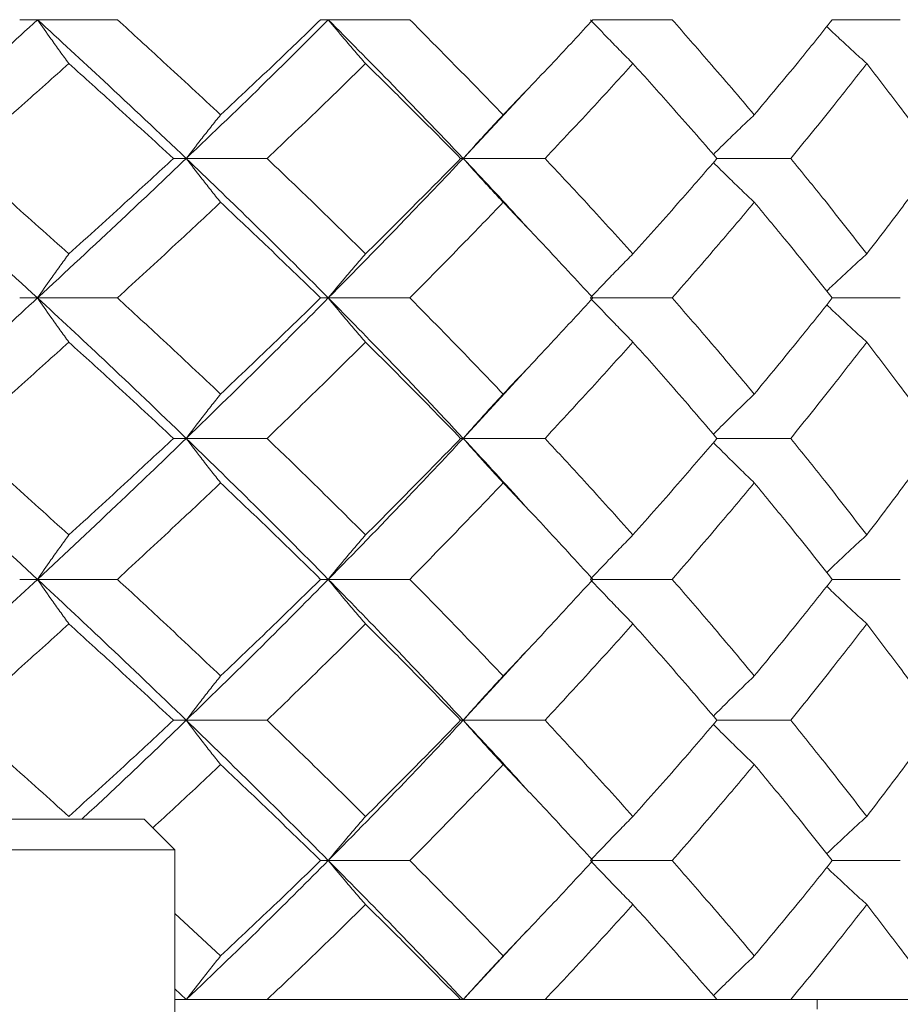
# Model space of a CAD drawing. Header units: inches. Extents: x 0.8 to 21, y 1.2 to 16.5.
# Tile 57 of 88: x 9.59 to 9.817, y 13.794 to 14.047. Entities that reach past the tile are written whole.
import ezdxf

# ---------------------------------------------------------------- set-up
doc = ezdxf.new("R2010")
doc.units = ezdxf.units.IN
doc.header["$MEASUREMENT"] = 0

msp = doc.modelspace()

# ---------------------------------------------------------------- linework, layer by layer
at = {"color": 7, "linetype": 'Continuous', "lineweight": 15}
for p, q in [((9.595, 14.04665), (9.59042, 14.04665)), ((9.595, 14.04665), (9.6155, 14.04665)), ((9.66967, 14.04665), (9.6677, 14.04665)), ((9.66967, 14.04665), (9.69059, 14.04665)), ((9.73762, 14.04665), (9.75796, 14.04665)), ((9.79908, 14.04665), (9.81654, 14.04665)), ((9.70431, 14.01099), (9.72069, 14.0286)), ((9.63319, 14.01099), (9.6299, 14.01099)), ((9.63319, 14.01099), (9.65394, 14.01099)), ((9.70431, 14.01099), (9.70365, 14.01099)), ((9.70431, 14.01099), (9.72531, 14.01099)), ((9.76947, 14.01099), (9.78841, 14.01099)), ((9.595, 13.97516), (9.59042, 13.97516)), ((9.595, 13.97516), (9.6155, 13.97516)), ((9.66967, 13.97516), (9.6677, 13.97516)), ((9.66967, 13.97516), (9.69059, 13.97516)), ((9.73762, 13.97516), (9.75796, 13.97516)), ((9.79908, 13.97516), (9.81654, 13.97516)), ((9.70431, 13.93907), (9.72069, 13.95696)), ((9.63319, 13.93907), (9.6299, 13.93907)), ((9.63319, 13.93907), (9.65394, 13.93907)), ((9.70431, 13.93907), (9.70365, 13.93907)), ((9.70431, 13.93907), (9.72531, 13.93907)), ((9.76947, 13.93907), (9.78841, 13.93907)), ((9.595, 13.90286), (9.59042, 13.90286)), ((9.595, 13.90286), (9.6155, 13.90286)), ((9.66967, 13.90286), (9.6677, 13.90286)), ((9.66967, 13.90286), (9.69059, 13.90286)), ((9.73762, 13.90286), (9.75796, 13.90286)), ((9.79908, 13.90286), (9.81654, 13.90286)), ((9.70431, 13.86666), (9.72069, 13.88456)), ((9.63319, 13.86666), (9.6299, 13.86666)), ((9.63319, 13.86666), (9.65394, 13.86666)), ((9.70431, 13.86666), (9.70365, 13.86666)), ((9.70431, 13.86666), (9.72531, 13.86666)), ((9.76947, 13.86666), (9.78841, 13.86666)), ((9.4885, 13.84122), (9.62236, 13.84122)), ((9.63023, 13.83334), (9.62236, 13.84122)), ((9.48063, 13.83334), (9.63023, 13.83334)), ((9.63023, 13.76248), (9.63023, 13.83334)), ((9.66967, 13.83062), (9.6677, 13.83062)), ((9.66967, 13.83062), (9.69059, 13.83062)), ((9.73762, 13.83062), (9.75796, 13.83062)), ((9.79908, 13.83062), (9.81654, 13.83062)), ((9.64201, 13.80611), (9.63023, 13.81705)), ((9.70431, 13.79489), (9.72068, 13.81252)), ((9.63319, 13.79489), (9.63023, 13.79767)), ((9.63023, 13.79489), (9.63319, 13.79489)), ((9.63319, 13.79489), (9.65394, 13.79489)), ((9.65394, 13.79489), (9.70365, 13.79489)), ((9.70365, 13.79489), (9.70431, 13.79489)), ((9.70431, 13.79489), (9.72531, 13.79489)), ((9.72531, 13.79489), (9.76947, 13.79489)), ((9.76947, 13.79489), (9.78841, 13.79489)), ((9.78841, 13.79489), (9.82633, 13.79489)), ((9.79517, 13.79247), (9.79517, 13.79489))]:
    msp.add_line(p, q, dxfattribs=at)
for points, knots in [([(9.55526, 14.01099), (9.56277, 14.01762), (9.57621, 14.02949), (9.58925, 14.0414), (9.595, 14.04665)], [0, 0, 0, 0, 0.559075, 1, 1, 1, 1]), ([(9.60304, 14.03538), (9.60227, 14.03643), (9.60072, 14.03854), (9.59804, 14.04229), (9.59614, 14.04501), (9.595, 14.04665)], [0, 0, 0, 0, 0.285309, 0.570618, 1, 1, 1, 1]), ([(9.63319, 14.01099), (9.62617, 14.01762), (9.61363, 14.02949), (9.6007, 14.0414), (9.595, 14.04665)], [0, 0, 0, 0, 0.559075, 1, 1, 1, 1]), ([(9.64201, 14.0222), (9.63711, 14.02675), (9.62837, 14.03489), (9.61944, 14.04305), (9.6155, 14.04665)], [0, 0, 0, 0, 0.559215, 1, 1, 1, 1]), ([(9.63319, 14.01099), (9.64012, 14.01762), (9.65251, 14.02949), (9.66442, 14.0414), (9.66967, 14.04665)], [0, 0, 0, 0, 0.5590747, 1, 1, 1, 1]), ([(9.64201, 14.0222), (9.64686, 14.02675), (9.65553, 14.03489), (9.66398, 14.04305), (9.6677, 14.04665)], [0, 0, 0, 0, 0.559215, 1, 1, 1, 1]), ([(9.67924, 14.03538), (9.67832, 14.03643), (9.67648, 14.03854), (9.67329, 14.04229), (9.67103, 14.04501), (9.66967, 14.04665)], [0, 0, 0, 0, 0.285309, 0.570618, 1, 1, 1, 1]), ([(9.70431, 14.01099), (9.69798, 14.01762), (9.68665, 14.02949), (9.67487, 14.0414), (9.66967, 14.04665)], [0, 0, 0, 0, 0.559075, 1, 1, 1, 1]), ([(9.71458, 14.0222), (9.71016, 14.02675), (9.70227, 14.03489), (9.69416, 14.04305), (9.69059, 14.04665)], [0, 0, 0, 0, 0.5592153, 1, 1, 1, 1]), ([(9.71458, 14.0222), (9.71894, 14.02675), (9.72675, 14.03489), (9.73429, 14.04305), (9.73762, 14.04665)], [0, 0, 0, 0, 0.559215, 1, 1, 1, 1]), ([(9.74789, 14.03538), (9.74685, 14.03643), (9.74475, 14.03854), (9.74109, 14.04229), (9.73851, 14.04501), (9.73696, 14.04665)], [0, 0, 0, 0, 0.2853089, 0.5706178, 1, 1, 1, 1]), ([(9.77905, 14.0222), (9.77519, 14.02675), (9.76827, 14.03489), (9.76111, 14.04305), (9.75796, 14.04665)], [0, 0, 0, 0, 0.559215, 1, 1, 1, 1]), ([(9.77905, 14.0222), (9.78286, 14.02675), (9.78968, 14.03489), (9.7962, 14.04305), (9.79908, 14.04665)], [0, 0, 0, 0, 0.559215, 1, 1, 1, 1]), ([(9.80793, 14.03538), (9.80677, 14.03643), (9.80444, 14.03854), (9.80101, 14.0417), (9.79876, 14.04384), (9.79766, 14.04489)], [0, 0, 0, 0, 0.337529, 0.675058, 1, 1, 1, 1]), ([(9.57543, 14.01099), (9.58063, 14.01553), (9.58992, 14.02365), (9.59903, 14.03179), (9.60304, 14.03538)], [0, 0, 0, 0, 0.559555, 1, 1, 1, 1]), ([(9.6299, 14.01099), (9.62494, 14.01553), (9.61607, 14.02365), (9.60702, 14.03179), (9.60304, 14.03538)], [0, 0, 0, 0, 0.559555, 1, 1, 1, 1]), ([(9.65394, 14.01099), (9.65872, 14.01553), (9.66726, 14.02365), (9.67557, 14.03179), (9.67924, 14.03538)], [0, 0, 0, 0, 0.559555, 1, 1, 1, 1]), ([(9.70365, 14.01099), (9.69916, 14.01553), (9.69112, 14.02365), (9.68287, 14.03179), (9.67924, 14.03538)], [0, 0, 0, 0, 0.559555, 1, 1, 1, 1]), ([(9.72531, 14.01099), (9.72959, 14.01553), (9.73724, 14.02365), (9.74464, 14.03179), (9.74789, 14.03538)], [0, 0, 0, 0, 0.559555, 1, 1, 1, 1]), ([(9.76947, 14.01099), (9.76551, 14.01553), (9.75844, 14.02365), (9.75112, 14.03179), (9.74789, 14.03538)], [0, 0, 0, 0, 0.559555, 1, 1, 1, 1]), ([(9.78841, 14.01099), (9.79213, 14.01553), (9.79877, 14.02365), (9.80513, 14.03179), (9.80793, 14.03538)], [0, 0, 0, 0, 0.559555, 1, 1, 1, 1]), ([(9.82633, 14.01099), (9.82297, 14.01553), (9.81697, 14.02365), (9.8107, 14.03179), (9.80793, 14.03538)], [0, 0, 0, 0, 0.559555, 1, 1, 1, 1]), ([(9.64201, 14.0222), (9.64116, 14.02115), (9.63946, 14.01905), (9.63652, 14.01532), (9.63444, 14.01261), (9.63319, 14.01099)], [0, 0, 0, 0, 0.285861, 0.571724, 1, 1, 1, 1]), ([(9.71458, 14.0222), (9.71359, 14.02115), (9.71162, 14.01905), (9.70819, 14.01532), (9.70576, 14.01261), (9.70431, 14.01099)], [0, 0, 0, 0, 0.285861, 0.571724, 1, 1, 1, 1]), ([(9.77905, 14.0222), (9.77794, 14.02115), (9.77572, 14.01905), (9.77221, 14.01567), (9.76984, 14.01331), (9.76856, 14.01203)], [0, 0, 0, 0, 0.3149181, 0.629837, 1, 1, 1, 1]), ([(9.595, 13.97516), (9.58768, 13.98188), (9.57462, 13.99384), (9.56117, 14.00576), (9.55526, 14.01099)], [0, 0, 0, 0, 0.561021, 1, 1, 1, 1]), ([(9.60304, 13.98649), (9.59793, 13.99108), (9.58882, 13.99926), (9.57952, 14.00741), (9.57543, 14.01099)], [0, 0, 0, 0, 0.560736, 1, 1, 1, 1]), ([(9.595, 13.97516), (9.60224, 13.98188), (9.61515, 13.99384), (9.62769, 14.00576), (9.63319, 14.01099)], [0, 0, 0, 0, 0.561021, 1, 1, 1, 1]), ([(9.60304, 13.98649), (9.60811, 13.99108), (9.61715, 13.99926), (9.62601, 14.00741), (9.6299, 14.01099)], [0, 0, 0, 0, 0.560736, 1, 1, 1, 1]), ([(9.64201, 13.99973), (9.64116, 14.00079), (9.63947, 14.0029), (9.63653, 14.00664), (9.63444, 14.00936), (9.63319, 14.01099)], [0, 0, 0, 0, 0.285509, 0.571018, 1, 1, 1, 1]), ([(9.66967, 13.97516), (9.66298, 13.98188), (9.65105, 13.99384), (9.63864, 14.00576), (9.63319, 14.01099)], [0, 0, 0, 0, 0.561021, 1, 1, 1, 1]), ([(9.67924, 13.98649), (9.67457, 13.99108), (9.66625, 13.99926), (9.65769, 14.00741), (9.65394, 14.01099)], [0, 0, 0, 0, 0.560736, 1, 1, 1, 1]), ([(9.66967, 13.97516), (9.67627, 13.98188), (9.68803, 13.99384), (9.69935, 14.00576), (9.70431, 14.01099)], [0, 0, 0, 0, 0.561021, 1, 1, 1, 1]), ([(9.67924, 13.98649), (9.68386, 13.99108), (9.6921, 13.99926), (9.70012, 14.00741), (9.70365, 14.01099)], [0, 0, 0, 0, 0.560736, 1, 1, 1, 1]), ([(9.71458, 13.99973), (9.71359, 14.00079), (9.71162, 14.0029), (9.70819, 14.00664), (9.70577, 14.00936), (9.70431, 14.01099)], [0, 0, 0, 0, 0.285509, 0.571018, 1, 1, 1, 1]), ([(9.72066, 13.99333), (9.72008, 13.99398), (9.7148, 13.99989), (9.70925, 14.00576), (9.70431, 14.01099)], [0, 0, 0, 0, 0.1105, 1, 1, 1, 1]), ([(9.74789, 13.98649), (9.74374, 13.99108), (9.73634, 13.99926), (9.72867, 14.00741), (9.72531, 14.01099)], [0, 0, 0, 0, 0.560736, 1, 1, 1, 1]), ([(9.74789, 13.98649), (9.75199, 13.99108), (9.7593, 13.99926), (9.76637, 14.00741), (9.76947, 14.01099)], [0, 0, 0, 0, 0.560736, 1, 1, 1, 1]), ([(9.77905, 13.99973), (9.77794, 14.00079), (9.77573, 14.0029), (9.77222, 14.00629), (9.76984, 14.00866), (9.76856, 14.00994)], [0, 0, 0, 0, 0.3145795, 0.629159, 1, 1, 1, 1]), ([(9.80793, 13.98649), (9.80436, 13.99108), (9.79799, 13.99926), (9.79133, 14.00741), (9.78841, 14.01099)], [0, 0, 0, 0, 0.560736, 1, 1, 1, 1]), ([(9.80793, 13.98649), (9.81144, 13.99108), (9.81771, 13.99926), (9.8237, 14.00741), (9.82633, 14.01099)], [0, 0, 0, 0, 0.560736, 1, 1, 1, 1]), ([(9.6155, 13.97516), (9.6205, 13.97976), (9.62943, 13.98796), (9.63817, 13.99614), (9.64201, 13.99973)], [0, 0, 0, 0, 0.560645, 1, 1, 1, 1]), ([(9.6677, 13.97516), (9.66296, 13.97976), (9.6545, 13.98796), (9.64582, 13.99614), (9.64201, 13.99973)], [0, 0, 0, 0, 0.560645, 1, 1, 1, 1]), ([(9.69059, 13.97516), (9.69513, 13.97976), (9.70323, 13.98796), (9.71112, 13.99614), (9.71458, 13.99973)], [0, 0, 0, 0, 0.560645, 1, 1, 1, 1]), ([(9.73762, 13.97516), (9.73338, 13.97976), (9.72582, 13.98796), (9.71801, 13.99614), (9.71458, 13.99973)], [0, 0, 0, 0, 0.560645, 1, 1, 1, 1]), ([(9.75796, 13.97516), (9.76197, 13.97976), (9.76912, 13.98796), (9.77602, 13.99614), (9.77905, 13.99973)], [0, 0, 0, 0, 0.560645, 1, 1, 1, 1]), ([(9.79908, 13.97516), (9.79541, 13.97976), (9.78887, 13.98796), (9.78205, 13.99614), (9.77905, 13.99973)], [0, 0, 0, 0, 0.560645, 1, 1, 1, 1]), ([(9.60304, 13.98649), (9.60227, 13.98543), (9.60073, 13.98332), (9.59804, 13.97955), (9.59614, 13.97681), (9.595, 13.97516)], [0, 0, 0, 0, 0.284841, 0.569681, 1, 1, 1, 1]), ([(9.67924, 13.98649), (9.67832, 13.98543), (9.67649, 13.98332), (9.67329, 13.97955), (9.67103, 13.97681), (9.66967, 13.97516)], [0, 0, 0, 0, 0.284841, 0.569681, 1, 1, 1, 1]), ([(9.74789, 13.98649), (9.74685, 13.98543), (9.74475, 13.98332), (9.7411, 13.97955), (9.73852, 13.97681), (9.73696, 13.97516)], [0, 0, 0, 0, 0.284841, 0.569681, 1, 1, 1, 1]), ([(9.80793, 13.98649), (9.80677, 13.98543), (9.80444, 13.98332), (9.80101, 13.98014), (9.79876, 13.97799), (9.79766, 13.97693)], [0, 0, 0, 0, 0.33688, 0.67376, 1, 1, 1, 1]), ([(9.55526, 13.93907), (9.56278, 13.94583), (9.57619, 13.95787), (9.58926, 13.96988), (9.595, 13.97516)], [0, 0, 0, 0, 0.560594, 1, 1, 1, 1]), ([(9.60304, 13.96381), (9.60227, 13.96487), (9.60073, 13.96699), (9.59805, 13.97077), (9.59615, 13.97351), (9.595, 13.97516)], [0, 0, 0, 0, 0.2845988, 0.5691977, 1, 1, 1, 1]), ([(9.63319, 13.93907), (9.62617, 13.94583), (9.61364, 13.95787), (9.60069, 13.96988), (9.595, 13.97516)], [0, 0, 0, 0, 0.560594, 1, 1, 1, 1]), ([(9.64201, 13.95047), (9.63711, 13.95509), (9.62838, 13.96333), (9.61943, 13.97155), (9.6155, 13.97516)], [0, 0, 0, 0, 0.560447, 1, 1, 1, 1]), ([(9.63319, 13.93907), (9.64012, 13.94583), (9.65249, 13.95787), (9.66443, 13.96988), (9.66967, 13.97516)], [0, 0, 0, 0, 0.560594, 1, 1, 1, 1]), ([(9.64201, 13.95047), (9.64686, 13.95509), (9.65552, 13.96333), (9.66398, 13.97155), (9.6677, 13.97516)], [0, 0, 0, 0, 0.560447, 1, 1, 1, 1]), ([(9.67924, 13.96381), (9.67832, 13.96487), (9.67649, 13.96699), (9.6733, 13.97077), (9.67104, 13.97351), (9.66967, 13.97516)], [0, 0, 0, 0, 0.284599, 0.569198, 1, 1, 1, 1]), ([(9.70431, 13.93907), (9.69797, 13.94583), (9.68667, 13.95787), (9.67486, 13.96988), (9.66967, 13.97516)], [0, 0, 0, 0, 0.5605943, 1, 1, 1, 1]), ([(9.71458, 13.95047), (9.71016, 13.95509), (9.70228, 13.96333), (9.69416, 13.97155), (9.69059, 13.97516)], [0, 0, 0, 0, 0.560447, 1, 1, 1, 1]), ([(9.71458, 13.95047), (9.71895, 13.95509), (9.72674, 13.96333), (9.7343, 13.97155), (9.73762, 13.97516)], [0, 0, 0, 0, 0.560447, 1, 1, 1, 1]), ([(9.74789, 13.96381), (9.74685, 13.96487), (9.74476, 13.96699), (9.7411, 13.97077), (9.73852, 13.97351), (9.73696, 13.97516)], [0, 0, 0, 0, 0.284599, 0.569198, 1, 1, 1, 1]), ([(9.77905, 13.95047), (9.77518, 13.95509), (9.76828, 13.96333), (9.76111, 13.97155), (9.75796, 13.97516)], [0, 0, 0, 0, 0.560447, 1, 1, 1, 1]), ([(9.77905, 13.95047), (9.78287, 13.95509), (9.78967, 13.96333), (9.79621, 13.97155), (9.79908, 13.97516)], [0, 0, 0, 0, 0.560447, 1, 1, 1, 1]), ([(9.80793, 13.96381), (9.80677, 13.96487), (9.80445, 13.96699), (9.80102, 13.97018), (9.79877, 13.97233), (9.79766, 13.97339)], [0, 0, 0, 0, 0.336696, 0.673392, 1, 1, 1, 1]), ([(9.57543, 13.93907), (9.58063, 13.9437), (9.58992, 13.95195), (9.59903, 13.96019), (9.60304, 13.96381)], [0, 0, 0, 0, 0.560356, 1, 1, 1, 1]), ([(9.6299, 13.93907), (9.62494, 13.9437), (9.61608, 13.95195), (9.60702, 13.96019), (9.60304, 13.96381)], [0, 0, 0, 0, 0.560356, 1, 1, 1, 1]), ([(9.65394, 13.93907), (9.65872, 13.9437), (9.66725, 13.95195), (9.67558, 13.96019), (9.67924, 13.96381)], [0, 0, 0, 0, 0.560356, 1, 1, 1, 1]), ([(9.70365, 13.93907), (9.69915, 13.9437), (9.69113, 13.95195), (9.68287, 13.96019), (9.67924, 13.96381)], [0, 0, 0, 0, 0.560356, 1, 1, 1, 1]), ([(9.72531, 13.93907), (9.72959, 13.9437), (9.73724, 13.95195), (9.74464, 13.96019), (9.74789, 13.96381)], [0, 0, 0, 0, 0.560356, 1, 1, 1, 1]), ([(9.76947, 13.93907), (9.76551, 13.9437), (9.75845, 13.95195), (9.75112, 13.96019), (9.74789, 13.96381)], [0, 0, 0, 0, 0.560356, 1, 1, 1, 1]), ([(9.78841, 13.93907), (9.79213, 13.9437), (9.79876, 13.95195), (9.80513, 13.96019), (9.80793, 13.96381)], [0, 0, 0, 0, 0.560356, 1, 1, 1, 1]), ([(9.82633, 13.93907), (9.82297, 13.9437), (9.81698, 13.95195), (9.81069, 13.96019), (9.80793, 13.96381)], [0, 0, 0, 0, 0.560356, 1, 1, 1, 1]), ([(9.64201, 13.95047), (9.64116, 13.94941), (9.63948, 13.94728), (9.63653, 13.94349), (9.63445, 13.94074), (9.63319, 13.93907)], [0, 0, 0, 0, 0.284211, 0.568422, 1, 1, 1, 1]), ([(9.71458, 13.95047), (9.7136, 13.94941), (9.71163, 13.94728), (9.7082, 13.94349), (9.70578, 13.94074), (9.70431, 13.93907)], [0, 0, 0, 0, 0.284211, 0.568422, 1, 1, 1, 1]), ([(9.77905, 13.95047), (9.77795, 13.94941), (9.77574, 13.94728), (9.77223, 13.94385), (9.76985, 13.94144), (9.76856, 13.94014)], [0, 0, 0, 0, 0.313104, 0.626208, 1, 1, 1, 1]), ([(9.595, 13.90286), (9.58768, 13.90962), (9.57461, 13.9217), (9.56117, 13.93376), (9.55526, 13.93907)], [0, 0, 0, 0, 0.560166, 1, 1, 1, 1]), ([(9.60304, 13.91428), (9.59793, 13.91891), (9.58882, 13.92718), (9.57952, 13.93544), (9.57543, 13.93907)], [0, 0, 0, 0, 0.560157, 1, 1, 1, 1]), ([(9.595, 13.90286), (9.60224, 13.90962), (9.61516, 13.9217), (9.62768, 13.93376), (9.63319, 13.93907)], [0, 0, 0, 0, 0.560166, 1, 1, 1, 1]), ([(9.60304, 13.91428), (9.60811, 13.91891), (9.61715, 13.92718), (9.62601, 13.93544), (9.6299, 13.93907)], [0, 0, 0, 0, 0.560157, 1, 1, 1, 1]), ([(9.64201, 13.92766), (9.64116, 13.92873), (9.63948, 13.93085), (9.63654, 13.93465), (9.63445, 13.93741), (9.63319, 13.93907)], [0, 0, 0, 0, 0.284098, 0.568196, 1, 1, 1, 1]), ([(9.66967, 13.90286), (9.66298, 13.90962), (9.65104, 13.9217), (9.63864, 13.93376), (9.63319, 13.93907)], [0, 0, 0, 0, 0.560166, 1, 1, 1, 1]), ([(9.67924, 13.91428), (9.67457, 13.91891), (9.66624, 13.92718), (9.6577, 13.93544), (9.65394, 13.93907)], [0, 0, 0, 0, 0.560157, 1, 1, 1, 1]), ([(9.66967, 13.90286), (9.67627, 13.90962), (9.68804, 13.9217), (9.69934, 13.93376), (9.70431, 13.93907)], [0, 0, 0, 0, 0.560166, 1, 1, 1, 1]), ([(9.67924, 13.91428), (9.68386, 13.91891), (9.6921, 13.92718), (9.70012, 13.93544), (9.70365, 13.93907)], [0, 0, 0, 0, 0.560157, 1, 1, 1, 1]), ([(9.71458, 13.92766), (9.7136, 13.92873), (9.71164, 13.93085), (9.70821, 13.93465), (9.70578, 13.93741), (9.70431, 13.93907)], [0, 0, 0, 0, 0.2840981, 0.5681962, 1, 1, 1, 1]), ([(9.72069, 13.92117), (9.7201, 13.92183), (9.7148, 13.9278), (9.70925, 13.93377), (9.70431, 13.93907)], [0, 0, 0, 0, 0.110649, 1, 1, 1, 1]), ([(9.74789, 13.91428), (9.74374, 13.91891), (9.73633, 13.92718), (9.72867, 13.93544), (9.72531, 13.93907)], [0, 0, 0, 0, 0.560157, 1, 1, 1, 1]), ([(9.74789, 13.91428), (9.75199, 13.91891), (9.75931, 13.92718), (9.76637, 13.93544), (9.76947, 13.93907)], [0, 0, 0, 0, 0.560157, 1, 1, 1, 1]), ([(9.80793, 13.91428), (9.80436, 13.91891), (9.79799, 13.92718), (9.79133, 13.93544), (9.78841, 13.93907)], [0, 0, 0, 0, 0.560157, 1, 1, 1, 1]), ([(9.80793, 13.91428), (9.81144, 13.91891), (9.81771, 13.92718), (9.8237, 13.93544), (9.82633, 13.93907)], [0, 0, 0, 0, 0.560157, 1, 1, 1, 1]), ([(9.77905, 13.92766), (9.77795, 13.92873), (9.77574, 13.93086), (9.77224, 13.9343), (9.76985, 13.9367), (9.76856, 13.93801)], [0, 0, 0, 0, 0.313027, 0.626054, 1, 1, 1, 1]), ([(9.6155, 13.90286), (9.6205, 13.90749), (9.62943, 13.91576), (9.63817, 13.92403), (9.64201, 13.92766)], [0, 0, 0, 0, 0.560066, 1, 1, 1, 1]), ([(9.6677, 13.90286), (9.66296, 13.90749), (9.6545, 13.91576), (9.64582, 13.92403), (9.64201, 13.92766)], [0, 0, 0, 0, 0.560066, 1, 1, 1, 1]), ([(9.69059, 13.90286), (9.69513, 13.90749), (9.70324, 13.91576), (9.71111, 13.92403), (9.71458, 13.92766)], [0, 0, 0, 0, 0.560066, 1, 1, 1, 1]), ([(9.73762, 13.90286), (9.73338, 13.90749), (9.72582, 13.91576), (9.71801, 13.92403), (9.71458, 13.92766)], [0, 0, 0, 0, 0.560066, 1, 1, 1, 1]), ([(9.75796, 13.90286), (9.76196, 13.90749), (9.76912, 13.91576), (9.77602, 13.92403), (9.77905, 13.92766)], [0, 0, 0, 0, 0.560066, 1, 1, 1, 1]), ([(9.79908, 13.90286), (9.79542, 13.90749), (9.78887, 13.91576), (9.78205, 13.92403), (9.77905, 13.92766)], [0, 0, 0, 0, 0.560066, 1, 1, 1, 1]), ([(9.60304, 13.91428), (9.60227, 13.91321), (9.60074, 13.91108), (9.59805, 13.90729), (9.59615, 13.90452), (9.595, 13.90286)], [0, 0, 0, 0, 0.283992, 0.567985, 1, 1, 1, 1]), ([(9.67924, 13.91428), (9.67832, 13.91321), (9.6765, 13.91108), (9.6733, 13.90729), (9.67104, 13.90452), (9.66967, 13.90286)], [0, 0, 0, 0, 0.2839923, 0.5679846, 1, 1, 1, 1]), ([(9.74789, 13.91428), (9.74685, 13.91321), (9.74476, 13.91108), (9.74111, 13.90729), (9.73852, 13.90452), (9.73696, 13.90286)], [0, 0, 0, 0, 0.283992, 0.567985, 1, 1, 1, 1]), ([(9.80793, 13.91428), (9.80677, 13.91321), (9.80445, 13.91108), (9.80103, 13.90788), (9.79877, 13.90571), (9.79766, 13.90464)], [0, 0, 0, 0, 0.335891, 0.671783, 1, 1, 1, 1]), ([(9.55526, 13.86666), (9.56277, 13.87341), (9.5762, 13.88547), (9.58926, 13.89754), (9.595, 13.90286)], [0, 0, 0, 0, 0.559738, 1, 1, 1, 1]), ([(9.60304, 13.89144), (9.60227, 13.8925), (9.60074, 13.89463), (9.59805, 13.89842), (9.59615, 13.90119), (9.595, 13.90286)], [0, 0, 0, 0, 0.2840084, 0.5680169, 1, 1, 1, 1]), ([(9.63319, 13.86666), (9.62617, 13.87341), (9.61363, 13.88547), (9.6007, 13.89754), (9.595, 13.90286)], [0, 0, 0, 0, 0.559738, 1, 1, 1, 1]), ([(9.64201, 13.87806), (9.63711, 13.88268), (9.62837, 13.89095), (9.61943, 13.89922), (9.6155, 13.90286)], [0, 0, 0, 0, 0.559867, 1, 1, 1, 1]), ([(9.63319, 13.86666), (9.64012, 13.87341), (9.6525, 13.88547), (9.66442, 13.89754), (9.66967, 13.90286)], [0, 0, 0, 0, 0.5597377, 1, 1, 1, 1]), ([(9.64201, 13.87806), (9.64686, 13.88268), (9.65553, 13.89095), (9.66398, 13.89922), (9.6677, 13.90286)], [0, 0, 0, 0, 0.559867, 1, 1, 1, 1]), ([(9.67924, 13.89144), (9.67832, 13.8925), (9.6765, 13.89463), (9.6733, 13.89842), (9.67104, 13.90119), (9.66967, 13.90286)], [0, 0, 0, 0, 0.284008, 0.568017, 1, 1, 1, 1]), ([(9.70431, 13.86666), (9.69797, 13.87341), (9.68666, 13.88547), (9.67487, 13.89754), (9.66967, 13.90286)], [0, 0, 0, 0, 0.559738, 1, 1, 1, 1]), ([(9.71458, 13.87806), (9.71016, 13.88268), (9.70228, 13.89095), (9.69416, 13.89922), (9.69059, 13.90286)], [0, 0, 0, 0, 0.559867, 1, 1, 1, 1]), ([(9.71458, 13.87806), (9.71894, 13.88268), (9.72674, 13.89095), (9.7343, 13.89922), (9.73762, 13.90286)], [0, 0, 0, 0, 0.559867, 1, 1, 1, 1]), ([(9.74789, 13.89144), (9.74685, 13.8925), (9.74476, 13.89463), (9.74111, 13.89842), (9.73852, 13.90119), (9.73696, 13.90286)], [0, 0, 0, 0, 0.284008, 0.568017, 1, 1, 1, 1]), ([(9.77905, 13.87806), (9.77519, 13.88268), (9.76828, 13.89095), (9.76111, 13.89922), (9.75796, 13.90286)], [0, 0, 0, 0, 0.559867, 1, 1, 1, 1]), ([(9.77905, 13.87806), (9.78286, 13.88268), (9.78967, 13.89095), (9.79621, 13.89922), (9.79908, 13.90286)], [0, 0, 0, 0, 0.559867, 1, 1, 1, 1]), ([(9.80793, 13.89144), (9.80677, 13.8925), (9.80445, 13.89463), (9.80103, 13.89783), (9.79877, 13.9), (9.79766, 13.90107)], [0, 0, 0, 0, 0.3359989, 0.671998, 1, 1, 1, 1]), ([(9.57543, 13.86666), (9.58063, 13.87128), (9.58992, 13.87954), (9.59903, 13.8878), (9.60304, 13.89144)], [0, 0, 0, 0, 0.559775, 1, 1, 1, 1]), ([(9.6299, 13.86666), (9.62494, 13.87128), (9.61608, 13.87954), (9.60702, 13.8878), (9.60304, 13.89144)], [0, 0, 0, 0, 0.559775, 1, 1, 1, 1]), ([(9.65394, 13.86666), (9.65872, 13.87128), (9.66726, 13.87954), (9.67557, 13.8878), (9.67924, 13.89144)], [0, 0, 0, 0, 0.559775, 1, 1, 1, 1]), ([(9.70365, 13.86666), (9.69915, 13.87128), (9.69112, 13.87954), (9.68287, 13.8878), (9.67924, 13.89144)], [0, 0, 0, 0, 0.559775, 1, 1, 1, 1]), ([(9.72531, 13.86666), (9.72959, 13.87128), (9.73724, 13.87954), (9.74464, 13.8878), (9.74789, 13.89144)], [0, 0, 0, 0, 0.559775, 1, 1, 1, 1]), ([(9.76947, 13.86666), (9.76551, 13.87128), (9.75844, 13.87954), (9.75112, 13.8878), (9.74789, 13.89144)], [0, 0, 0, 0, 0.559775, 1, 1, 1, 1]), ([(9.78841, 13.86666), (9.79213, 13.87128), (9.79877, 13.87954), (9.80513, 13.8878), (9.80793, 13.89144)], [0, 0, 0, 0, 0.559775, 1, 1, 1, 1]), ([(9.82633, 13.86666), (9.82297, 13.87128), (9.81698, 13.87954), (9.8107, 13.8878), (9.80793, 13.89144)], [0, 0, 0, 0, 0.559775, 1, 1, 1, 1]), ([(9.64201, 13.87806), (9.64116, 13.87699), (9.63948, 13.87487), (9.63654, 13.87108), (9.63445, 13.86832), (9.63319, 13.86666)], [0, 0, 0, 0, 0.2841848, 0.5683696, 1, 1, 1, 1]), ([(9.71458, 13.87806), (9.7136, 13.87699), (9.71163, 13.87487), (9.70821, 13.87108), (9.70578, 13.86832), (9.70431, 13.86666)], [0, 0, 0, 0, 0.284185, 0.56837, 1, 1, 1, 1]), ([(9.77905, 13.87806), (9.77795, 13.87699), (9.77574, 13.87487), (9.77224, 13.87143), (9.76985, 13.86903), (9.76856, 13.86772)], [0, 0, 0, 0, 0.313081, 0.626163, 1, 1, 1, 1]), ([(9.60304, 13.84195), (9.59793, 13.84656), (9.58881, 13.85478), (9.57952, 13.86303), (9.57543, 13.86666)], [0, 0, 0, 0, 0.559577, 1, 1, 1, 1]), ([(9.60304, 13.84195), (9.6081, 13.84656), (9.61716, 13.85478), (9.62601, 13.86303), (9.6299, 13.86666)], [0, 0, 0, 0, 0.559577, 1, 1, 1, 1]), ([(9.60635, 13.84122), (9.60977, 13.8444), (9.61888, 13.85286), (9.62769, 13.86135), (9.63319, 13.86666)], [0, 0, 0, 0, 0.375567, 1, 1, 1, 1]), ([(9.64201, 13.85527), (9.64116, 13.85634), (9.63948, 13.85846), (9.63653, 13.86224), (9.63445, 13.865), (9.63319, 13.86666)], [0, 0, 0, 0, 0.28433, 0.56866, 1, 1, 1, 1]), ([(9.66967, 13.83062), (9.66299, 13.83733), (9.65103, 13.84932), (9.63865, 13.86136), (9.63319, 13.86666)], [0, 0, 0, 0, 0.55931, 1, 1, 1, 1]), ([(9.67924, 13.84195), (9.67457, 13.84656), (9.66624, 13.85478), (9.6577, 13.86303), (9.65394, 13.86666)], [0, 0, 0, 0, 0.559577, 1, 1, 1, 1]), ([(9.66967, 13.83062), (9.67627, 13.83733), (9.68805, 13.84932), (9.69934, 13.86136), (9.70431, 13.86666)], [0, 0, 0, 0, 0.55931, 1, 1, 1, 1]), ([(9.67924, 13.84195), (9.68385, 13.84656), (9.69211, 13.85478), (9.70012, 13.86303), (9.70365, 13.86666)], [0, 0, 0, 0, 0.559577, 1, 1, 1, 1]), ([(9.71458, 13.85527), (9.7136, 13.85634), (9.71163, 13.85846), (9.7082, 13.86224), (9.70577, 13.865), (9.70431, 13.86666)], [0, 0, 0, 0, 0.28433, 0.56866, 1, 1, 1, 1]), ([(9.72069, 13.84881), (9.72011, 13.84946), (9.7148, 13.8554), (9.70925, 13.86135), (9.70431, 13.86666)], [0, 0, 0, 0, 0.109425, 1, 1, 1, 1]), ([(9.74789, 13.84195), (9.74375, 13.84656), (9.73633, 13.85478), (9.72868, 13.86303), (9.72531, 13.86666)], [0, 0, 0, 0, 0.559577, 1, 1, 1, 1]), ([(9.74789, 13.84195), (9.75199, 13.84656), (9.75931, 13.85478), (9.76637, 13.86303), (9.76947, 13.86666)], [0, 0, 0, 0, 0.559577, 1, 1, 1, 1]), ([(9.77905, 13.85527), (9.77795, 13.85634), (9.77574, 13.85846), (9.77223, 13.86189), (9.76985, 13.86429), (9.76856, 13.86559)], [0, 0, 0, 0, 0.3132803, 0.6265607, 1, 1, 1, 1]), ([(9.80793, 13.84195), (9.80436, 13.84656), (9.79798, 13.85478), (9.79134, 13.86303), (9.78841, 13.86666)], [0, 0, 0, 0, 0.559577, 1, 1, 1, 1]), ([(9.80793, 13.84195), (9.81144, 13.84656), (9.81772, 13.85478), (9.8237, 13.86303), (9.82633, 13.86666)], [0, 0, 0, 0, 0.559577, 1, 1, 1, 1]), ([(9.62458, 13.839), (9.62653, 13.8408), (9.63242, 13.84622), (9.63817, 13.85165), (9.64201, 13.85527)], [0, 0, 0, 0, 0.332541, 1, 1, 1, 1]), ([(9.6677, 13.83062), (9.66296, 13.83521), (9.65449, 13.84342), (9.64583, 13.85165), (9.64201, 13.85527)], [0, 0, 0, 0, 0.559485, 1, 1, 1, 1]), ([(9.69059, 13.83062), (9.69513, 13.83521), (9.70324, 13.84342), (9.71111, 13.85165), (9.71458, 13.85527)], [0, 0, 0, 0, 0.559485, 1, 1, 1, 1]), ([(9.73762, 13.83062), (9.73339, 13.83521), (9.72582, 13.84342), (9.71802, 13.85165), (9.71458, 13.85527)], [0, 0, 0, 0, 0.559485, 1, 1, 1, 1]), ([(9.75796, 13.83062), (9.76196, 13.83521), (9.76913, 13.84342), (9.77602, 13.85165), (9.77905, 13.85527)], [0, 0, 0, 0, 0.559485, 1, 1, 1, 1]), ([(9.79908, 13.83062), (9.79542, 13.83521), (9.78887, 13.84342), (9.78205, 13.85165), (9.77905, 13.85527)], [0, 0, 0, 0, 0.559485, 1, 1, 1, 1]), ([(9.67924, 13.84195), (9.67832, 13.84089), (9.67649, 13.83877), (9.6733, 13.83501), (9.67104, 13.83227), (9.66967, 13.83062)], [0, 0, 0, 0, 0.2847881, 0.5695763, 1, 1, 1, 1]), ([(9.74789, 13.84195), (9.74685, 13.84089), (9.74475, 13.83877), (9.7411, 13.83501), (9.73852, 13.83227), (9.73696, 13.83062)], [0, 0, 0, 0, 0.284788, 0.569576, 1, 1, 1, 1]), ([(9.80793, 13.84195), (9.80677, 13.84089), (9.80445, 13.83877), (9.80102, 13.83559), (9.79877, 13.83345), (9.79766, 13.83239)], [0, 0, 0, 0, 0.336839, 0.673678, 1, 1, 1, 1]), ([(9.63319, 13.79489), (9.64012, 13.80153), (9.65251, 13.81341), (9.66442, 13.82535), (9.66967, 13.83062)], [0, 0, 0, 0, 0.558883, 1, 1, 1, 1]), ([(9.64201, 13.80611), (9.64686, 13.81067), (9.65553, 13.81883), (9.66398, 13.82701), (9.6677, 13.83062)], [0, 0, 0, 0, 0.5592875, 1, 1, 1, 1]), ([(9.67924, 13.81932), (9.67832, 13.82037), (9.67649, 13.82249), (9.67329, 13.82624), (9.67103, 13.82898), (9.66967, 13.83062)], [0, 0, 0, 0, 0.285062, 0.570124, 1, 1, 1, 1]), ([(9.70431, 13.79489), (9.69798, 13.80153), (9.68665, 13.81341), (9.67487, 13.82535), (9.66967, 13.83062)], [0, 0, 0, 0, 0.558883, 1, 1, 1, 1]), ([(9.71458, 13.80611), (9.71016, 13.81067), (9.70227, 13.81883), (9.69416, 13.82701), (9.69059, 13.83062)], [0, 0, 0, 0, 0.559287, 1, 1, 1, 1]), ([(9.71458, 13.80611), (9.71894, 13.81067), (9.72675, 13.81883), (9.73429, 13.82701), (9.73762, 13.83062)], [0, 0, 0, 0, 0.559287, 1, 1, 1, 1]), ([(9.74789, 13.81932), (9.74685, 13.82037), (9.74475, 13.82249), (9.7411, 13.82624), (9.73851, 13.82898), (9.73696, 13.83062)], [0, 0, 0, 0, 0.285062, 0.570124, 1, 1, 1, 1]), ([(9.77905, 13.80611), (9.77519, 13.81067), (9.76827, 13.81883), (9.76111, 13.82701), (9.75796, 13.83062)], [0, 0, 0, 0, 0.559287, 1, 1, 1, 1]), ([(9.77905, 13.80611), (9.78286, 13.81067), (9.78968, 13.81883), (9.7962, 13.82701), (9.79908, 13.83062)], [0, 0, 0, 0, 0.559287, 1, 1, 1, 1]), ([(9.80793, 13.81932), (9.80677, 13.82037), (9.80444, 13.82249), (9.80101, 13.82566), (9.79877, 13.8278), (9.79766, 13.82885)], [0, 0, 0, 0, 0.337239, 0.674477, 1, 1, 1, 1]), ([(9.65394, 13.79489), (9.65872, 13.79943), (9.66726, 13.80756), (9.67557, 13.81572), (9.67924, 13.81932)], [0, 0, 0, 0, 0.559197, 1, 1, 1, 1]), ([(9.70365, 13.79489), (9.69916, 13.79943), (9.69112, 13.80756), (9.68287, 13.81572), (9.67924, 13.81932)], [0, 0, 0, 0, 0.559197, 1, 1, 1, 1]), ([(9.72531, 13.79489), (9.72959, 13.79943), (9.73724, 13.80756), (9.74464, 13.81572), (9.74789, 13.81932)], [0, 0, 0, 0, 0.559197, 1, 1, 1, 1]), ([(9.76947, 13.79489), (9.76552, 13.79943), (9.75844, 13.80756), (9.75112, 13.81572), (9.74789, 13.81932)], [0, 0, 0, 0, 0.559197, 1, 1, 1, 1]), ([(9.78841, 13.79489), (9.79212, 13.79943), (9.79877, 13.80756), (9.80513, 13.81572), (9.80793, 13.81932)], [0, 0, 0, 0, 0.559197, 1, 1, 1, 1]), ([(9.82633, 13.79489), (9.82297, 13.79943), (9.81697, 13.80756), (9.8107, 13.81572), (9.80793, 13.81932)], [0, 0, 0, 0, 0.559197, 1, 1, 1, 1]), ([(9.64201, 13.80611), (9.64116, 13.80505), (9.63947, 13.80295), (9.63652, 13.79922), (9.63444, 13.79651), (9.63319, 13.79489)], [0, 0, 0, 0, 0.2858, 0.571601, 1, 1, 1, 1]), ([(9.71458, 13.80611), (9.71359, 13.80505), (9.71162, 13.80295), (9.70819, 13.79922), (9.70577, 13.79651), (9.70431, 13.79489)], [0, 0, 0, 0, 0.2858, 0.571601, 1, 1, 1, 1]), ([(9.77905, 13.80611), (9.77794, 13.80505), (9.77572, 13.80295), (9.77222, 13.79956), (9.76984, 13.79721), (9.76856, 13.79593)], [0, 0, 0, 0, 0.314864, 0.629727, 1, 1, 1, 1])]:
    msp.add_open_spline(points, degree=3, knots=knots, dxfattribs=at)

doc.saveas('drawing.dxf')
